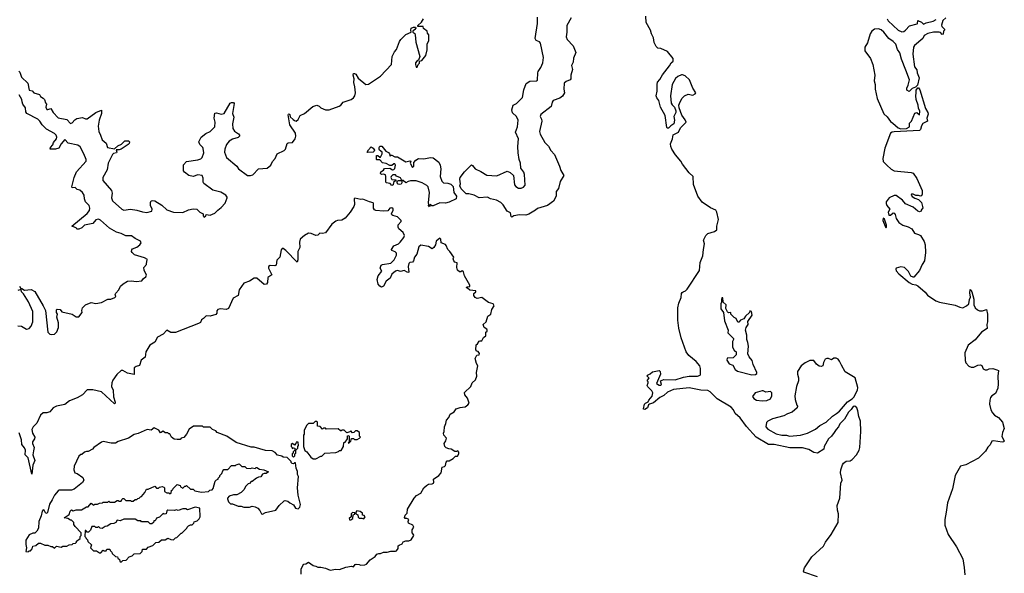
# Model space of a CAD drawing. Extents: x 2528690 to 2677062, y 911844 to 1023253.
# Tile 36 of 145: x 2609644 to 2620149, y 925602 to 931506. Entities that reach past the tile are written whole.
import ezdxf

# ---------------------------------------------------------------- set-up
doc = ezdxf.new("R2010")
doc.units = 0

msp = doc.modelspace()

# ---------------------------------------------------------------- linework, layer by layer
at = {"layer": '0CON10XD'}
for points in [[(2609635, 930956), (2609645, 930947), (2609664, 930894), (2609731, 930831), (2609746, 930756), (2609778, 930748), (2609795, 930727), (2609855, 930708), (2609867, 930687), (2609895, 930670), (2609910, 930655), (2609918, 930618), (2609930, 930605), (2609924, 930575), (2609935, 930550), (2609945, 930548), (2609975, 930560), (2610000, 930515), (2610055, 930460), (2610145, 930442), (2610185, 930400), (2610205, 930408), (2610232, 930438), (2610255, 930452), (2610315, 930462), (2610345, 930450), (2610365, 930450), (2610455, 930518), (2610515, 930540), (2610516, 930505), (2610493, 930433), (2610482, 930372), (2610487, 930315), (2610506, 930276), (2610522, 930225), (2610565, 930190), (2610580, 930145), (2610655, 930130), (2610690, 930160), (2610730, 930180), (2610765, 930213), (2610803, 930213), (2610814, 930204), (2610811, 930185), (2610802, 930175), (2610726, 930124), (2610705, 930117), (2610672, 930118), (2610681, 930095), (2610678, 930085), (2610645, 930078), (2610635, 930067), (2610586, 929975), (2610578, 929905), (2610532, 929825), (2610531, 929791), (2610622, 929685), (2610631, 929655), (2610625, 929605), (2610635, 929574), (2610734, 929485), (2610756, 929474), (2610825, 929484), (2610894, 929474), (2610955, 929458), (2610999, 929451), (2611054, 929466), (2611056, 929484), (2611041, 929525), (2611038, 929555), (2611045, 929573), (2611065, 929579), (2611085, 929574), (2611160, 929530), (2611215, 929478), (2611285, 929455), (2611385, 929450), (2611445, 929478), (2611495, 929489), (2611534, 929484), (2611565, 929453), (2611600, 929435), (2611603, 929413), (2611612, 929402), (2611630, 929415), (2611633, 929427), (2611675, 929421), (2611725, 929442), (2611757, 929475), (2611795, 929502), (2611835, 929550), (2611859, 929605), (2611859, 929615), (2611844, 929635), (2611788, 929668), (2611705, 929689), (2611608, 929758), (2611600, 929775), (2611601, 929815), (2611592, 929845), (2611545, 929850), (2611495, 929833), (2611448, 929845), (2611401, 929881), (2611392, 929895), (2611393, 929917), (2611391, 929959), (2611422, 929995), (2611545, 930010), (2611578, 930022), (2611592, 930035), (2611607, 930085), (2611603, 930133), (2611598, 930145), (2611565, 930177), (2611556, 930205), (2611580, 930255), (2611628, 930292), (2611677, 930315), (2611726, 930365), (2611728, 930415), (2611720, 930455), (2611725, 930510), (2611745, 930512), (2611795, 930498), (2611825, 930506), (2611890, 930615), (2611905, 930623), (2611925, 930622), (2611933, 930613), (2611916, 930505), (2611928, 930465), (2611916, 930395), (2611919, 930345), (2611936, 930316), (2611980, 930290), (2611990, 930275), (2611989, 930265), (2611975, 930250), (2611915, 930232), (2611878, 930212), (2611849, 930175), (2611832, 930125), (2611829, 930095), (2611851, 930035), (2611961, 929945), (2611980, 929915), (2612076, 929846), (2612105, 929843), (2612130, 929850), (2612193, 929917), (2612285, 929923), (2612324, 929955), (2612341, 929995), (2612368, 930025), (2612391, 930075), (2612467, 930113), (2612478, 930125), (2612498, 930185), (2612508, 930192), (2612553, 930197), (2612583, 930237), (2612590, 930265), (2612588, 930295), (2612525, 930385), (2612507, 930493), (2612510, 930500), (2612515, 930503), (2612525, 930496), (2612531, 930471), (2612561, 930441), (2612575, 930430), (2612595, 930424), (2612615, 930443), (2612635, 930485), (2612684, 930506), (2612771, 930579), (2612815, 930594), (2612840, 930585), (2612858, 930568), (2612905, 930545), (2612945, 930546), (2613052, 930585), (2613070, 930595), (2613096, 930625), (2613180, 930655), (2613205, 930674), (2613221, 930695), (2613225, 930725), (2613220, 930790), (2613207, 930835), (2613214, 930875), (2613202, 930915), (2613205, 930931), (2613215, 930933), (2613231, 930925), (2613254, 930884), (2613335, 930814), (2613365, 930820), (2613495, 930904), (2613610, 931030), (2613619, 931115), (2613644, 931165), (2613663, 931187), (2613696, 931275), (2613710, 931295), (2613765, 931350), (2613822, 931375), (2613818, 931395), (2613822, 931415), (2613845, 931426), (2613867, 931427), (2613870, 931415), (2613859, 931401), (2613840, 931385), (2613840, 931375), (2613858, 931358), (2613864, 931345), (2613871, 931265), (2613912, 931115), (2613900, 931075), (2613880, 931065), (2613866, 931045), (2613865, 931030), (2613875, 931000), (2613885, 931000), (2613895, 931030), (2613908, 931042), (2613910, 931065), (2613935, 931072), (2613978, 931125), (2613992, 931185), (2613992, 931245), (2614008, 931285), (2614008, 931345), (2613993, 931363), (2613990, 931385), (2613953, 931413), (2613950, 931435), (2613890, 931435), (2613892, 931445), (2613929, 931481), (2613952, 931515)], [(2615526, 931525), (2615480, 931445), (2615481, 931375), (2615475, 931325), (2615485, 931295), (2615548, 931228), (2615576, 931155), (2615553, 931095), (2615550, 931055), (2615532, 931018), (2615540, 930975), (2615523, 930915), (2615524, 930875), (2615516, 930864), (2615475, 930847), (2615452, 930828), (2615451, 930765), (2615456, 930725), (2615435, 930690), (2615405, 930668), (2615337, 930645), (2615324, 930626), (2615315, 930582), (2615203, 930495), (2615198, 930475), (2615212, 930445), (2615214, 930425), (2615190, 930315), (2615197, 930287), (2615245, 930195), (2615285, 930157), (2615311, 930111), (2615349, 930069), (2615402, 929945), (2615417, 929897), (2615450, 929845), (2615410, 929780), (2615394, 929705), (2615369, 929675), (2615366, 929625), (2615338, 929572), (2615275, 929526), (2615169, 929491), (2615146, 929474), (2615075, 929432), (2615045, 929422), (2614975, 929426), (2614915, 929413), (2614895, 929402), (2614888, 929408), (2614880, 929445), (2614845, 929466), (2614802, 929532), (2614778, 929558), (2614730, 929580), (2614666, 929595), (2614635, 929612), (2614545, 929607), (2614494, 929634), (2614435, 929649), (2614408, 929648), (2614355, 929704), (2614341, 929735), (2614348, 929755), (2614338, 929805), (2614343, 929825), (2614388, 929885), (2614465, 929957), (2614475, 929953), (2614505, 929915), (2614565, 929888), (2614628, 929848), (2614735, 929842), (2614845, 929890), (2614875, 929876), (2614912, 929845), (2614924, 929745), (2614937, 929727), (2614965, 929710), (2614995, 929708), (2615019, 929721), (2615037, 929743), (2615030, 929855), (2615021, 929881), (2614992, 929922), (2614988, 929975), (2614973, 930015), (2614962, 930085), (2614958, 930155), (2614967, 930237), (2614933, 930305), (2614955, 930365), (2614961, 930435), (2614945, 930475), (2614903, 930513), (2614894, 930546), (2614907, 930593), (2614945, 930612), (2615008, 930675), (2615023, 930757), (2615047, 930825), (2615085, 930851), (2615157, 930853), (2615169, 930861), (2615172, 930938), (2615175, 930955), (2615205, 930995), (2615224, 931045), (2615233, 931103), (2615200, 931255), (2615189, 931269), (2615155, 931284), (2615144, 931305), (2615168, 931465), (2615168, 931535)], [(2616714, 929966), (2616699, 929999), (2616640, 930065), (2616602, 930125), (2616590, 930155), (2616589, 930181), (2616610, 930235), (2616615, 930277), (2616672, 930308), (2616695, 930352), (2616754, 930415), (2616745, 930439), (2616708, 930488), (2616678, 930565), (2616677, 930595), (2616690, 930630), (2616711, 930669), (2616737, 930693), (2616775, 930712), (2616825, 930703), (2616850, 930715), (2616858, 930725), (2616826, 930776), (2616790, 930865), (2616745, 930908), (2616715, 930919), (2616705, 930917), (2616665, 930899), (2616641, 930879), (2616606, 930815), (2616586, 930695), (2616596, 930615), (2616605, 930597), (2616629, 930575), (2616643, 930535), (2616643, 930515), (2616624, 930475), (2616631, 930435), (2616624, 930395), (2616591, 930375), (2616565, 930349), (2616555, 930349), (2616547, 930357), (2616529, 930485), (2616482, 930575), (2616464, 930644), (2616442, 930672), (2616436, 930695), (2616444, 930745), (2616444, 930815), (2616450, 930840), (2616475, 930867), (2616503, 930917), (2616578, 931015), (2616594, 931046), (2616615, 931064), (2616615, 931091), (2616555, 931166), (2616485, 931198), (2616453, 931203), (2616435, 931220), (2616414, 931264), (2616405, 931312), (2616384, 931354), (2616374, 931395), (2616329, 931475), (2616323, 931545)], [(2619525, 931525), (2619492, 931498), (2619478, 931448), (2619482, 931432), (2619510, 931405), (2619510, 931395), (2619500, 931385), (2619498, 931352), (2619485, 931350), (2619468, 931368), (2619454, 931374), (2619394, 931374), (2619332, 931358), (2619292, 931338), (2619279, 931305), (2619189, 931231), (2619180, 931215), (2619173, 931137), (2619191, 931005), (2619215, 930972), (2619219, 930939), (2619240, 930885), (2619221, 930809), (2619202, 930788), (2619167, 930773), (2619135, 930740), (2619110, 930755), (2619110, 930775), (2619123, 930807), (2619136, 930865), (2619098, 930968), (2619052, 931085), (2619035, 931152), (2619009, 931189), (2618991, 931245), (2618964, 931275), (2618916, 931306), (2618865, 931374), (2618835, 931398), (2618808, 931408), (2618765, 931405), (2618735, 931384), (2618717, 931355), (2618690, 931260), (2618660, 931215), (2618661, 931175), (2618721, 931091), (2618747, 931027), (2618767, 930915), (2618761, 930855), (2618770, 930815), (2618771, 930765), (2618793, 930665), (2618865, 930504), (2618900, 930470), (2618935, 930420), (2618958, 930402), (2619015, 930353), (2619045, 930344), (2619105, 930346), (2619137, 930363), (2619138, 930402), (2619160, 930425), (2619195, 930508), (2619217, 930517), (2619245, 930490), (2619249, 930529), (2619233, 930563), (2619231, 930595), (2619210, 930655), (2619204, 930695), (2619210, 930725), (2619208, 930755), (2619225, 930780), (2619235, 930778), (2619249, 930759), (2619308, 930558), (2619333, 930515), (2619335, 930500), (2619323, 930455), (2619328, 930425), (2619281, 930399), (2619267, 930375), (2619256, 930335), (2619244, 930326), (2618975, 930312), (2618953, 930307), (2618934, 930295), (2618873, 930137), (2618851, 930025), (2618856, 929995), (2618895, 929954), (2618941, 929911), (2618975, 929894), (2619155, 929877), (2619175, 929868), (2619215, 929814), (2619272, 929685), (2619273, 929645), (2619265, 929627), (2619253, 929623), (2619232, 929632), (2619205, 929632), (2619175, 929646), (2619160, 929645), (2619154, 929636), (2619165, 929621), (2619195, 929602), (2619235, 929588), (2619267, 929557), (2619279, 929501), (2619260, 929475), (2619260, 929465), (2619245, 929458), (2619225, 929464), (2619178, 929508), (2619095, 929544), (2619063, 929583), (2618995, 929631), (2618975, 929631), (2618920, 929605), (2618888, 929565), (2618887, 929547), (2618896, 929526), (2618928, 929485), (2618910, 929455), (2618915, 929422), (2618935, 929420), (2618963, 929447), (2618975, 929442), (2618985, 929428), (2618996, 929385), (2619024, 929344), (2619065, 929315), (2619122, 929298), (2619162, 929275), (2619191, 929231), (2619235, 929217), (2619255, 929204), (2619295, 929142), (2619304, 929105), (2619307, 929025), (2619296, 928935), (2619272, 928895), (2619245, 928830), (2619185, 928762), (2619175, 928759), (2619152, 928772), (2619125, 928819), (2619085, 928862), (2619045, 928871), (2618995, 928857), (2618990, 928845), (2618995, 928828), (2619022, 928795), (2619132, 928705), (2619165, 928686), (2619205, 928678), (2619225, 928668), (2619305, 928600), (2619330, 928570), (2619418, 928508), (2619457, 928493), (2619625, 928462), (2619675, 928440), (2619706, 928434), (2619746, 928454), (2619772, 928475), (2619778, 928522), (2619788, 928548), (2619780, 928595), (2619785, 928628), (2619804, 928604), (2619823, 928525), (2619825, 928465), (2619838, 928435), (2619861, 928411), (2619885, 928402), (2619917, 928403), (2619957, 928417), (2619969, 928365), (2619968, 928285), (2619961, 928255), (2619966, 928214), (2619906, 928175), (2619838, 928092), (2619764, 928036), (2619727, 927955), (2619732, 927872), (2619738, 927848), (2619772, 927812), (2619795, 927802), (2619825, 927802), (2619865, 927823), (2619895, 927825), (2619908, 927818), (2619923, 927783), (2619945, 927772), (2619965, 927773), (2619986, 927784), (2620026, 927786), (2620068, 927772), (2620088, 927765), (2620078, 927705), (2620084, 927624), (2620079, 927575), (2620055, 927521), (2620016, 927494), (2620002, 927478), (2619993, 927447), (2619991, 927405), (2620004, 927345), (2620023, 927313), (2620045, 927290), (2620088, 927265), (2620128, 927215), (2620148, 927145), (2620128, 927102), (2620122, 927062), (2620149, 927015), (2620143, 927005), (2620125, 926999), (2620035, 927015), (2620015, 927012), (2619998, 926972), (2619973, 926947), (2619949, 926905), (2619875, 926831), (2619740, 926760), (2619682, 926745), (2619623, 926645), (2619596, 926504), (2619542, 926355), (2619530, 926255), (2619513, 926175), (2619514, 926115), (2619549, 926015), (2619640, 925885), (2619708, 925758), (2619721, 925665), (2619726, 925584)], [(2618899, 931515), (2618910, 931495), (2619015, 931395), (2619055, 931378), (2619075, 931381), (2619096, 931394), (2619138, 931442), (2619219, 931461), (2619224, 931466), (2619225, 931499), (2619265, 931481), (2619285, 931460), (2619315, 931473), (2619391, 931489), (2619423, 931507)], [(2609640, 928665), (2609655, 928640), (2609665, 928640), (2609695, 928620), (2609765, 928628), (2609805, 928609), (2609895, 928455), (2609919, 928405), (2609944, 928175), (2609965, 928151), (2609985, 928148), (2610015, 928154), (2610041, 928179), (2610058, 928222), (2610058, 928275), (2610041, 928335), (2610048, 928365), (2610038, 928385), (2610038, 928412), (2610045, 928420), (2610076, 928416), (2610095, 928392), (2610202, 928365), (2610245, 928337), (2610275, 928338), (2610310, 928385), (2610306, 928405), (2610314, 928435), (2610346, 928465), (2610405, 928489), (2610455, 928478), (2610515, 928490), (2610585, 928526), (2610615, 928527), (2610660, 928545), (2610668, 928555), (2610663, 928575), (2610669, 928591), (2610702, 928625), (2610720, 928665), (2610749, 928691), (2610795, 928717), (2610835, 928721), (2610885, 928714), (2610947, 928723), (2610965, 928747), (2610990, 928765), (2610998, 928782), (2610973, 928835), (2610970, 928865), (2610998, 928895), (2611000, 928935), (2611008, 928948), (2610975, 928967), (2610870, 929000), (2610842, 929022), (2610836, 929035), (2610839, 929051), (2610849, 929061), (2610895, 929081), (2610924, 929105), (2610938, 929125), (2610933, 929145), (2610875, 929172), (2610835, 929200), (2610775, 929201), (2610725, 929226), (2610675, 929241), (2610603, 929283), (2610505, 929369), (2610485, 929379), (2610457, 929373), (2610425, 929333), (2610335, 929315), (2610305, 929287), (2610275, 929273), (2610254, 929274), (2610245, 929288), (2610200, 929305), (2610362, 929438), (2610388, 929472), (2610391, 929495), (2610385, 929525), (2610345, 929562), (2610335, 929595), (2610333, 929635), (2610315, 929663), (2610285, 929687), (2610258, 929695), (2610235, 929718), (2610205, 929713), (2610199, 929725), (2610224, 929825), (2610251, 929885), (2610353, 929997), (2610353, 930015), (2610329, 930075), (2610289, 930149), (2610265, 930169), (2610160, 930190), (2610125, 930228), (2610086, 930184), (2610060, 930135), (2610025, 930124), (2609970, 930125), (2609973, 930145), (2609999, 930171), (2610006, 930195), (2610035, 930235), (2610040, 930255), (2610034, 930275), (2610015, 930292), (2609930, 930340), (2609885, 930384), (2609859, 930425), (2609839, 930445), (2609719, 930505), (2609709, 930525), (2609704, 930565), (2609676, 930605), (2609671, 930631), (2609666, 930655), (2609638, 930705)], [(2613355, 930090), (2613352, 930095), (2613365, 930120), (2613395, 930150), (2613416, 930136), (2613428, 930115), (2613427, 930103), (2613415, 930092), (2613355, 930090)], [(2614015, 929512), (2614004, 929525), (2614010, 929535), (2614004, 929554), (2614016, 929665), (2614002, 929722), (2613989, 929739), (2613938, 929768), (2613875, 929787), (2613812, 929788), (2613788, 929782), (2613765, 929768), (2613735, 929790), (2613720, 929790), (2613722, 929765), (2613715, 929753), (2613695, 929747), (2613681, 929751), (2613670, 929765), (2613670, 929785), (2613685, 929792), (2613720, 929790), (2613705, 929820), (2613665, 929838), (2613652, 929852), (2613625, 929852), (2613607, 929835), (2613604, 929824), (2613609, 929809), (2613615, 929802), (2613655, 929800), (2613660, 929795), (2613631, 929769), (2613628, 929745), (2613615, 929738), (2613595, 929758), (2613555, 929768), (2613549, 929785), (2613550, 929835), (2613545, 929850), (2613525, 929858), (2613504, 929854), (2613492, 929865), (2613498, 929885), (2613525, 929900), (2613535, 929920), (2613592, 929922), (2613620, 929905), (2613635, 929908), (2613645, 929920), (2613652, 929955), (2613645, 929968), (2613635, 929968), (2613615, 929952), (2613593, 929953), (2613555, 929972), (2613515, 929980), (2613485, 930010), (2613455, 930010), (2613450, 930015), (2613452, 930058), (2613465, 930058), (2613485, 930040), (2613495, 930040), (2613510, 930075), (2613510, 930095), (2613484, 930114), (2613478, 930125), (2613478, 930145), (2613485, 930158), (2613506, 930156), (2613550, 930105), (2613579, 930089), (2613590, 930075), (2613595, 930050), (2613605, 930060), (2613615, 930060), (2613645, 930042), (2613675, 930042), (2613765, 929992), (2613805, 930000), (2613817, 929997), (2613808, 929975), (2613835, 929930), (2613850, 929945), (2613850, 929985), (2613871, 930009), (2613898, 930025), (2613956, 930024), (2614025, 930038), (2614055, 930033), (2614115, 929986), (2614131, 929955), (2614136, 929915), (2614130, 929835), (2614148, 929785), (2614165, 929767), (2614213, 929763), (2614245, 929751), (2614268, 929728), (2614276, 929665), (2614303, 929625), (2614302, 929595), (2614225, 929560), (2614185, 929551), (2614125, 929554), (2614055, 929522), (2614041, 929521), (2614023, 929537), (2614015, 929512)], [(2618154, 925564), (2618009, 925615), (2618006, 925625), (2618018, 925662), (2618094, 925776), (2618220, 925890), (2618242, 925935), (2618303, 926017), (2618376, 926144), (2618381, 926235), (2618368, 926275), (2618367, 926325), (2618393, 926405), (2618404, 926565), (2618420, 926595), (2618402, 926675), (2618406, 926704), (2618421, 926759), (2618432, 926778), (2618463, 926797), (2618505, 926803), (2618525, 926815), (2618572, 926865), (2618601, 926915), (2618609, 926945), (2618618, 927115), (2618615, 927225), (2618595, 927275), (2618587, 927335), (2618576, 927365), (2618554, 927386), (2618535, 927382), (2618515, 927350), (2618485, 927322), (2618444, 927245), (2618393, 927197), (2618381, 927165), (2618354, 927135), (2618335, 927102), (2618305, 927063), (2618272, 927035), (2618228, 926955), (2618223, 926927), (2618155, 926884), (2618115, 926891), (2618062, 926922), (2617995, 926940), (2617859, 926941), (2617695, 926974), (2617634, 926974), (2617503, 927055), (2617397, 927167), (2617329, 927259), (2617279, 927305), (2617260, 927345), (2617235, 927373), (2617085, 927463), (2617009, 927539), (2616985, 927552), (2616910, 927555), (2616785, 927579), (2616618, 927562), (2616557, 927533), (2616515, 927499), (2616473, 927477), (2616405, 927421), (2616363, 927407), (2616352, 927398), (2616341, 927365), (2616315, 927349), (2616301, 927351), (2616298, 927355), (2616310, 927405), (2616322, 927418), (2616349, 927431), (2616355, 927448), (2616390, 927490), (2616400, 927525), (2616389, 927549), (2616345, 927590), (2616337, 927605), (2616350, 927635), (2616350, 927645), (2616340, 927655), (2616360, 927685), (2616352, 927692), (2616340, 927705), (2616342, 927715), (2616371, 927729), (2616395, 927752), (2616466, 927766), (2616477, 927755), (2616480, 927725), (2616438, 927625), (2616465, 927609), (2616485, 927609), (2616493, 927615), (2616480, 927655), (2616515, 927668), (2616636, 927664), (2616725, 927693), (2616786, 927704), (2616875, 927704), (2616903, 927715), (2616908, 927722), (2616909, 927785), (2616900, 927815), (2616860, 927860), (2616782, 927925), (2616755, 927965), (2616700, 928115), (2616676, 928215), (2616667, 928303), (2616666, 928435), (2616675, 928484), (2616700, 928545), (2616706, 928585), (2616712, 928598), (2616724, 928605), (2616746, 928614), (2616765, 928634), (2616897, 928833), (2616905, 928915), (2616933, 928987), (2616938, 929055), (2616950, 929115), (2616940, 929155), (2616966, 929205), (2616985, 929225), (2617055, 929248), (2617082, 929265), (2617083, 929305), (2617100, 929375), (2617082, 929455), (2617071, 929475), (2617015, 929501), (2616925, 929559), (2616878, 929625), (2616833, 929747), (2616830, 929835), (2616785, 929874), (2616714, 929966)], [(2613640, 928945), (2613664, 928995), (2613665, 929015), (2613651, 929031), (2613614, 929045), (2613611, 929055), (2613636, 929095), (2613684, 929116), (2613704, 929135), (2613741, 929185), (2613749, 929205), (2613736, 929236), (2613689, 929275), (2613680, 929295), (2613680, 929320), (2613712, 929355), (2613712, 929365), (2613675, 929404), (2613625, 929417), (2613613, 929425), (2613610, 929435), (2613630, 929475), (2613628, 929488), (2613615, 929499), (2613592, 929495), (2613573, 929467), (2613526, 929464), (2613443, 929473), (2613429, 929479), (2613418, 929495), (2613419, 929545), (2613414, 929554), (2613375, 929562), (2613305, 929592), (2613285, 929590), (2613218, 929602), (2613212, 929595), (2613217, 929535), (2613209, 929515), (2613170, 929455), (2613115, 929391), (2613082, 929368), (2613035, 929366), (2613015, 929356), (2612974, 929325), (2612908, 929232), (2612874, 929226), (2612845, 929229), (2612825, 929210), (2612805, 929203), (2612755, 929225), (2612725, 929228), (2612683, 929205), (2612636, 929165), (2612629, 929135), (2612633, 929075), (2612610, 929035), (2612612, 928945), (2612605, 928922), (2612485, 929046), (2612455, 929067), (2612443, 929067), (2612435, 929052), (2612421, 928975), (2612389, 928941), (2612380, 928890), (2612365, 928881), (2612315, 928885), (2612298, 928875), (2612298, 928855), (2612335, 928785), (2612292, 928758), (2612289, 928705), (2612276, 928685), (2612252, 928682), (2612175, 928750), (2612145, 928749), (2612095, 928719), (2612034, 928695), (2611987, 928625), (2611974, 928565), (2611923, 928537), (2611871, 928425), (2611845, 928417), (2611785, 928421), (2611758, 928415), (2611748, 928402), (2611746, 928375), (2611738, 928362), (2611675, 928345), (2611632, 928348), (2611605, 928318), (2611583, 928305), (2611573, 928277), (2611550, 928265), (2611305, 928171), (2611255, 928171), (2611215, 928196), (2611175, 928154), (2611115, 928121), (2611084, 928066), (2611034, 928035), (2610991, 927965), (2610983, 927907), (2610938, 927875), (2610922, 927818), (2610885, 927809), (2610865, 927795), (2610865, 927722), (2610795, 927737), (2610744, 927764), (2610725, 927764), (2610679, 927721), (2610638, 927662), (2610626, 927635), (2610624, 927595), (2610640, 927555), (2610644, 927485), (2610664, 927426), (2610663, 927415), (2610655, 927409), (2610515, 927536), (2610425, 927557), (2610365, 927558), (2610314, 927506), (2610257, 927473), (2610175, 927442), (2610125, 927402), (2610035, 927386), (2610002, 927365), (2609964, 927325), (2609935, 927313), (2609895, 927312), (2609865, 927289), (2609827, 927205), (2609788, 927165), (2609775, 927135), (2609782, 927095), (2609807, 927053), (2609803, 927035), (2609781, 927005), (2609782, 926985), (2609799, 926945), (2609791, 926909), (2609783, 926865), (2609804, 926805), (2609783, 926755), (2609775, 926661), (2609733, 926833), (2609701, 926865), (2609706, 926915), (2609695, 926941), (2609667, 926977), (2609662, 927025), (2609639, 927099)], [(2618885, 929288), (2618892, 929295), (2618893, 929315), (2618870, 929380), (2618855, 929391), (2618852, 929365), (2618885, 929288)], [(2612646, 925594), (2612647, 925645), (2612663, 925685), (2612675, 925698), (2612697, 925703), (2612725, 925722), (2612774, 925684), (2612805, 925679), (2612825, 925666), (2612855, 925668), (2612905, 925656), (2612955, 925634), (2613015, 925646), (2613055, 925644), (2613125, 925667), (2613183, 925677), (2613205, 925672), (2613224, 925696), (2613235, 925700), (2613267, 925697), (2613285, 925688), (2613326, 925694), (2613345, 925700), (2613383, 925747), (2613435, 925781), (2613454, 925806), (2613475, 925814), (2613495, 925813), (2613525, 925826), (2613565, 925826), (2613605, 925839), (2613655, 925838), (2613665, 925842), (2613682, 925865), (2613682, 925895), (2613692, 925902), (2613723, 925917), (2613735, 925938), (2613765, 925950), (2613795, 925948), (2613821, 925959), (2613848, 926005), (2613847, 926017), (2613830, 926035), (2613830, 926065), (2613848, 926095), (2613840, 926115), (2613793, 926135), (2613788, 926155), (2613796, 926176), (2613775, 926187), (2613755, 926188), (2613748, 926198), (2613755, 926222), (2613778, 926245), (2613783, 926285), (2613854, 926405), (2613878, 926432), (2613922, 926458), (2613955, 926513), (2613985, 926540), (2614005, 926551), (2614045, 926558), (2614058, 926565), (2614062, 926575), (2614060, 926605), (2614116, 926644), (2614142, 926675), (2614150, 926735), (2614175, 926740), (2614188, 926752), (2614193, 926787), (2614205, 926800), (2614225, 926800), (2614268, 926825), (2614295, 926850), (2614315, 926852), (2614328, 926875), (2614330, 926895), (2614318, 926908), (2614305, 926900), (2614285, 926900), (2614247, 926927), (2614222, 926928), (2614195, 926940), (2614180, 926955), (2614174, 926986), (2614190, 927015), (2614197, 927045), (2614168, 927075), (2614167, 927095), (2614174, 927116), (2614176, 927165), (2614192, 927198), (2614197, 927235), (2614222, 927265), (2614235, 927298), (2614278, 927325), (2614302, 927355), (2614345, 927371), (2614367, 927373), (2614395, 927378), (2614425, 927398), (2614438, 927415), (2614421, 927471), (2614392, 927505), (2614388, 927532), (2614458, 927595), (2614470, 927635), (2614508, 927665), (2614520, 927705), (2614518, 927745), (2614533, 927813), (2614518, 927838), (2614503, 927893), (2614522, 927928), (2614545, 927932), (2614548, 927945), (2614536, 927966), (2614522, 927972), (2614510, 927985), (2614513, 928037), (2614529, 928051), (2614545, 928078), (2614555, 928082), (2614575, 928080), (2614592, 928118), (2614617, 928133), (2614618, 928172), (2614630, 928185), (2614630, 928195), (2614626, 928206), (2614598, 928225), (2614590, 928255), (2614620, 928285), (2614638, 928345), (2614670, 928365), (2614681, 928415), (2614706, 928455), (2614696, 928476), (2614645, 928490), (2614575, 928542), (2614525, 928532), (2614504, 928544), (2614488, 928565), (2614490, 928585), (2614510, 928605), (2614510, 928615), (2614445, 928620), (2614422, 928642), (2614410, 928645), (2614413, 928657), (2614448, 928662), (2614448, 928675), (2614388, 928775), (2614378, 928818), (2614365, 928828), (2614352, 928818), (2614335, 928818), (2614316, 928836), (2614306, 928865), (2614312, 928912), (2614285, 928920), (2614274, 928934), (2614270, 928955), (2614277, 928973), (2614233, 929035), (2614211, 929055), (2614195, 929098), (2614185, 929108), (2614142, 929125), (2614136, 929165), (2614125, 929178), (2614088, 929145), (2614080, 929105), (2614063, 929075), (2614045, 929062), (2614005, 929086), (2613925, 929101), (2613904, 929085), (2613882, 929005), (2613855, 928972), (2613845, 928933), (2613835, 928922), (2613805, 928915), (2613795, 928905), (2613789, 928875), (2613795, 928814), (2613785, 928809), (2613745, 928831), (2613705, 928822), (2613675, 928830), (2613655, 928825), (2613615, 928792), (2613595, 928748), (2613555, 928718), (2613525, 928665), (2613505, 928655), (2613485, 928666), (2613470, 928685), (2613456, 928735), (2613470, 928775), (2613507, 928825), (2613491, 928855), (2613501, 928889), (2613513, 928897), (2613605, 928910), (2613640, 928945)], [(2609625, 928243), (2609664, 928236), (2609715, 928204), (2609745, 928214), (2609765, 928236), (2609785, 928285), (2609783, 928395), (2609736, 928496), (2609685, 928582), (2609664, 928604), (2609658, 928628), (2609625, 928618)], [(2617455, 927718), (2617495, 927722), (2617508, 927732), (2617508, 927745), (2617468, 927828), (2617460, 927870), (2617425, 927910), (2617414, 927944), (2617420, 928025), (2617413, 928065), (2617400, 928095), (2617400, 928140), (2617388, 928195), (2617396, 928224), (2617416, 928254), (2617413, 928287), (2617458, 928355), (2617450, 928395), (2617435, 928400), (2617430, 928385), (2617388, 928345), (2617370, 928315), (2617335, 928300), (2617315, 928280), (2617305, 928280), (2617288, 928318), (2617265, 928330), (2617230, 928365), (2617230, 928385), (2617205, 928380), (2617195, 928390), (2617178, 928425), (2617182, 928465), (2617150, 928495), (2617145, 928540), (2617135, 928540), (2617130, 928525), (2617132, 928495), (2617124, 928475), (2617124, 928424), (2617152, 928382), (2617163, 928295), (2617201, 928195), (2617200, 928165), (2617258, 928105), (2617260, 928095), (2617248, 928075), (2617248, 928018), (2617265, 927980), (2617275, 927970), (2617285, 927970), (2617287, 927963), (2617287, 927933), (2617255, 927900), (2617193, 927897), (2617188, 927875), (2617215, 927837), (2617253, 927823), (2617277, 927775), (2617302, 927758), (2617455, 927718)], [(2617856, 927066), (2617975, 927074), (2618050, 927095), (2618135, 927141), (2618182, 927178), (2618249, 927215), (2618315, 927278), (2618360, 927305), (2618390, 927330), (2618475, 927432), (2618525, 927462), (2618545, 927482), (2618584, 927555), (2618586, 927585), (2618556, 927686), (2618452, 927752), (2618411, 927821), (2618392, 927865), (2618375, 927886), (2618355, 927896), (2618330, 927895), (2618305, 927880), (2618273, 927893), (2618255, 927893), (2618238, 927885), (2618218, 927852), (2618212, 927815), (2618195, 927807), (2618175, 927810), (2618145, 927832), (2618115, 927873), (2618075, 927870), (2618024, 927845), (2617981, 927815), (2617942, 927755), (2617944, 927726), (2617954, 927685), (2617953, 927655), (2617932, 927595), (2617913, 927493), (2617916, 927455), (2617934, 927394), (2617942, 927385), (2617938, 927365), (2617885, 927319), (2617835, 927303), (2617795, 927282), (2617675, 927248), (2617625, 927224), (2617610, 927210), (2617604, 927165), (2617625, 927140), (2617715, 927089), (2617775, 927074), (2617825, 927074), (2617856, 927066)], [(2617565, 927440), (2617615, 927444), (2617655, 927463), (2617669, 927495), (2617669, 927525), (2617655, 927540), (2617605, 927533), (2617577, 927547), (2617565, 927547), (2617490, 927525), (2617463, 927487), (2617478, 927465), (2617505, 927449), (2617565, 927440)], [(2609735, 925830), (2609745, 925840), (2609758, 925842), (2609778, 925862), (2609785, 925890), (2609815, 925900), (2609845, 925922), (2609865, 925922), (2609911, 925901), (2609945, 925901), (2609975, 925887), (2609995, 925887), (2610015, 925870), (2610035, 925892), (2610085, 925880), (2610105, 925892), (2610145, 925892), (2610173, 925907), (2610205, 925910), (2610215, 925920), (2610238, 925922), (2610250, 925935), (2610250, 925945), (2610288, 925972), (2610290, 925995), (2610300, 926005), (2610300, 926035), (2610235, 926100), (2610223, 926123), (2610220, 926145), (2610195, 926170), (2610185, 926170), (2610157, 926187), (2610120, 926195), (2610171, 926229), (2610182, 926265), (2610195, 926280), (2610215, 926270), (2610245, 926280), (2610302, 926278), (2610355, 926310), (2610375, 926310), (2610405, 926350), (2610435, 926330), (2610445, 926340), (2610475, 926340), (2610495, 926350), (2610527, 926353), (2610535, 926360), (2610585, 926360), (2610595, 926370), (2610605, 926360), (2610655, 926360), (2610685, 926380), (2610695, 926380), (2610705, 926370), (2610725, 926370), (2610732, 926388), (2610745, 926400), (2610755, 926400), (2610775, 926380), (2610825, 926380), (2610835, 926370), (2610855, 926370), (2610875, 926390), (2610895, 926390), (2610905, 926400), (2610918, 926402), (2610932, 926418), (2610945, 926420), (2610980, 926465), (2610995, 926500), (2611015, 926500), (2611085, 926530), (2611105, 926510), (2611125, 926510), (2611135, 926520), (2611165, 926527), (2611182, 926522), (2611190, 926515), (2611190, 926475), (2611215, 926460), (2611235, 926460), (2611245, 926450), (2611260, 926455), (2611262, 926488), (2611278, 926492), (2611280, 926505), (2611325, 926550), (2611355, 926540), (2611360, 926525), (2611385, 926510), (2611405, 926530), (2611415, 926530), (2611425, 926540), (2611465, 926500), (2611495, 926500), (2611513, 926483), (2611585, 926468), (2611657, 926473), (2611673, 926487), (2611697, 926493), (2611708, 926505), (2611730, 926585), (2611745, 926600), (2611760, 926605), (2611762, 926618), (2611780, 926635), (2611780, 926645), (2611800, 926665), (2611810, 926695), (2611822, 926708), (2611865, 926710), (2611905, 926750), (2611945, 926750), (2611955, 926760), (2611985, 926768), (2612015, 926740), (2612045, 926740), (2612063, 926723), (2612105, 926720), (2612125, 926728), (2612155, 926720), (2612165, 926730), (2612175, 926730), (2612203, 926713), (2612247, 926707), (2612298, 926685), (2612275, 926668), (2612253, 926667), (2612235, 926658), (2612215, 926630), (2612193, 926627), (2612170, 926615), (2612125, 926580), (2612115, 926580), (2612095, 926560), (2612080, 926555), (2612053, 926527), (2612040, 926495), (2612007, 926463), (2611962, 926438), (2611925, 926438), (2611880, 926425), (2611860, 926405), (2611860, 926395), (2611872, 926365), (2611894, 926344), (2611915, 926342), (2611975, 926317), (2612005, 926317), (2612035, 926308), (2612095, 926308), (2612125, 926318), (2612155, 926312), (2612186, 926296), (2612205, 926272), (2612223, 926235), (2612235, 926234), (2612265, 926250), (2612375, 926276), (2612412, 926325), (2612464, 926376), (2612475, 926380), (2612505, 926372), (2612525, 926353), (2612565, 926332), (2612587, 926297), (2612615, 926290), (2612632, 926308), (2612641, 926335), (2612616, 926436), (2612606, 926515), (2612617, 926635), (2612608, 926655), (2612606, 926686), (2612592, 926725), (2612585, 926780), (2612575, 926780), (2612565, 926770), (2612552, 926772), (2612540, 926785), (2612540, 926795), (2612498, 926838), (2612455, 926840), (2612442, 926852), (2612395, 926862), (2612369, 926889), (2612337, 926907), (2612265, 926912), (2612145, 926948), (2612115, 926948), (2611955, 926998), (2611854, 927064), (2611750, 927105), (2611735, 927122), (2611700, 927135), (2611675, 927160), (2611605, 927160), (2611595, 927170), (2611498, 927172), (2611451, 927139), (2611422, 927085), (2611395, 927050), (2611368, 927042), (2611355, 927030), (2611325, 927028), (2611293, 927033), (2611264, 927054), (2611245, 927090), (2611235, 927090), (2611225, 927100), (2611195, 927100), (2611175, 927118), (2611145, 927100), (2611130, 927130), (2611078, 927152), (2611045, 927128), (2611005, 927137), (2610908, 927092), (2610865, 927083), (2610805, 927044), (2610695, 927008), (2610665, 926990), (2610621, 926991), (2610535, 927006), (2610515, 927000), (2610435, 926942), (2610420, 926925), (2610375, 926902), (2610355, 926902), (2610336, 926894), (2610305, 926870), (2610295, 926870), (2610275, 926850), (2610224, 926746), (2610220, 926705), (2610232, 926675), (2610256, 926666), (2610318, 926625), (2610327, 926595), (2610315, 926570), (2610225, 926500), (2610195, 926490), (2610065, 926487), (2610055, 926482), (2610014, 926436), (2609992, 926385), (2609961, 926339), (2609941, 926249), (2609935, 926242), (2609921, 926241), (2609905, 926276), (2609895, 926279), (2609884, 926265), (2609873, 926215), (2609849, 926155), (2609843, 926085), (2609828, 926052), (2609805, 926030), (2609785, 926030), (2609745, 926013), (2609708, 925955), (2609708, 925908), (2609718, 925875), (2609710, 925835), (2609735, 925830)], [(2612805, 926822), (2612855, 926850), (2612868, 926852), (2612898, 926882), (2613015, 926892), (2613045, 926900), (2613055, 926910), (2613075, 926910), (2613100, 926955), (2613102, 926998), (2613118, 927002), (2613140, 927035), (2613142, 927068), (2613155, 927070), (2613160, 927065), (2613160, 927000), (2613150, 926995), (2613155, 926990), (2613178, 927012), (2613185, 927040), (2613205, 927040), (2613215, 927030), (2613245, 927030), (2613268, 927042), (2613280, 927055), (2613270, 927065), (2613270, 927105), (2613245, 927122), (2613225, 927120), (2613208, 927102), (2613195, 927100), (2613175, 927120), (2613165, 927110), (2613135, 927100), (2613105, 927130), (2613085, 927130), (2613075, 927120), (2613065, 927120), (2613042, 927142), (2612915, 927140), (2612905, 927150), (2612885, 927150), (2612875, 927140), (2612848, 927168), (2612822, 927172), (2612820, 927215), (2612815, 927220), (2612795, 927220), (2612775, 927200), (2612725, 927198), (2612705, 927180), (2612680, 927125), (2612680, 927085), (2612670, 927075), (2612670, 926955), (2612685, 926910), (2612707, 926897), (2612751, 926841), (2612775, 926822), (2612805, 926822)], [(2612565, 926840), (2612580, 926855), (2612580, 926875), (2612590, 926885), (2612590, 926915), (2612610, 926935), (2612610, 926955), (2612618, 926965), (2612615, 927000), (2612595, 927000), (2612590, 926985), (2612575, 926970), (2612555, 926988), (2612540, 926975), (2612540, 926955), (2612550, 926945), (2612552, 926932), (2612565, 926940), (2612580, 926935), (2612580, 926915), (2612562, 926898), (2612560, 926885), (2612550, 926875), (2612550, 926855), (2612565, 926840)], [(2610725, 925720), (2610745, 925740), (2610778, 925742), (2610812, 925778), (2610845, 925790), (2610865, 925810), (2610928, 925812), (2610950, 925835), (2610955, 925860), (2610995, 925860), (2611015, 925880), (2611065, 925900), (2611095, 925930), (2611127, 925933), (2611155, 925960), (2611195, 925960), (2611225, 925978), (2611255, 925962), (2611285, 925960), (2611305, 925980), (2611320, 925985), (2611365, 926030), (2611375, 926030), (2611428, 926082), (2611430, 926095), (2611445, 926110), (2611465, 926120), (2611485, 926120), (2611500, 926135), (2611505, 926150), (2611538, 926162), (2611558, 926182), (2611570, 926205), (2611565, 926298), (2611515, 926306), (2611435, 926280), (2611415, 926288), (2611385, 926288), (2611335, 926272), (2611315, 926278), (2611295, 926272), (2611223, 926277), (2611213, 926267), (2611205, 926238), (2611185, 926232), (2611175, 926240), (2611135, 926202), (2611105, 926190), (2611098, 926172), (2611085, 926160), (2611075, 926160), (2611070, 926145), (2611055, 926130), (2611035, 926130), (2611015, 926150), (2610945, 926150), (2610935, 926160), (2610903, 926163), (2610875, 926180), (2610755, 926180), (2610715, 926162), (2610683, 926167), (2610670, 926145), (2610647, 926133), (2610615, 926130), (2610577, 926103), (2610555, 926100), (2610525, 926080), (2610503, 926083), (2610485, 926100), (2610475, 926090), (2610455, 926090), (2610445, 926100), (2610415, 926100), (2610398, 926062), (2610378, 926042), (2610365, 926040), (2610348, 926058), (2610342, 926058), (2610340, 925995), (2610350, 925985), (2610352, 925972), (2610368, 925958), (2610372, 925942), (2610410, 925905), (2610400, 925875), (2610432, 925842), (2610465, 925840), (2610495, 925820), (2610508, 925822), (2610535, 925850), (2610545, 925840), (2610568, 925842), (2610575, 925860), (2610605, 925860), (2610610, 925845), (2610628, 925828), (2610630, 925815), (2610665, 925780), (2610688, 925778), (2610692, 925762), (2610708, 925748), (2610712, 925732), (2610725, 925720)], [(2613162, 926172), (2613175, 926172), (2613198, 926185), (2613200, 926225), (2613218, 926232), (2613218, 926248), (2613195, 926250), (2613182, 926238), (2613180, 926205), (2613158, 926185), (2613162, 926172)], [(2613315, 926182), (2613330, 926205), (2613318, 926218), (2613302, 926222), (2613300, 926245), (2613275, 926260), (2613242, 926268), (2613230, 926255), (2613230, 926235), (2613250, 926225), (2613255, 926200), (2613265, 926190), (2613295, 926190), (2613315, 926182)]]:
    msp.add_lwpolyline(points, dxfattribs=at)

doc.saveas('drawing.dxf')
